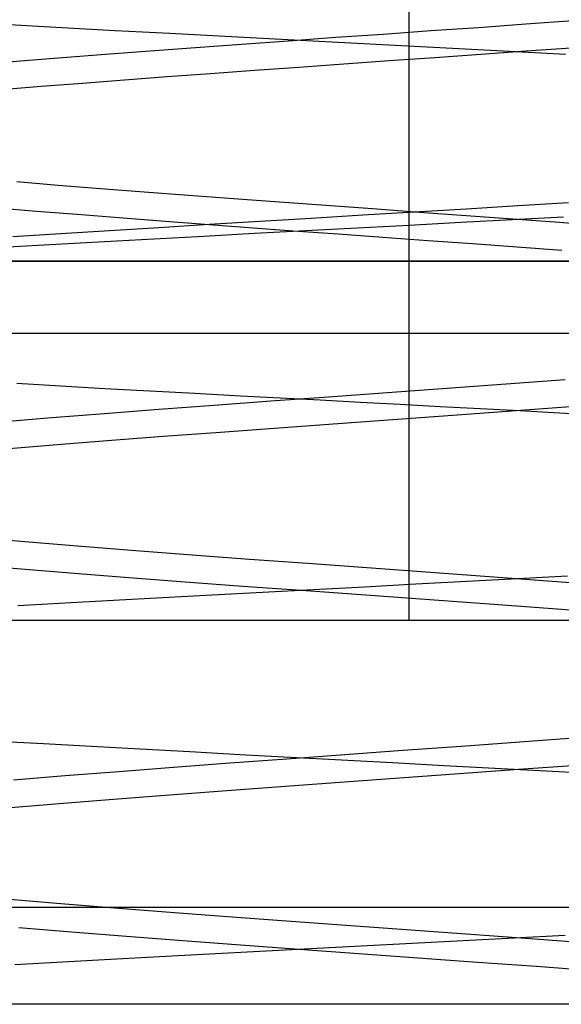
# Model space of a CAD drawing. Header units: millimetres. Extents: x 0 to 93, y 0 to 191.
# Tile 105 of 148: x 7.058 to 7.812, y 187.965 to 189.336. Entities that reach past the tile are written whole.
import ezdxf

# ---------------------------------------------------------------- set-up
doc = ezdxf.new("R2010")
doc.units = ezdxf.units.MM
doc.layers.add('MAIN-1', color=7, linetype='Continuous')
doc.layers.add('MAIN-2', color=7, linetype='Continuous')

msp = doc.modelspace()

# ---------------------------------------------------------------- linework, layer by layer
at = {"layer": 'MAIN-1'}
for p, q in [((10.1, 189), (1.1, 189)), ((1.9, 188.9), (91.1, 188.9)), ((91.1, 188.1), (1.9, 188.1))]:
    msp.add_line(p, q, dxfattribs=at)
at = {"layer": 'MAIN-2'}
for p, q in [((7.6, 188.5), (7.6, 190)), ((7.6, 188.5), (7.6, 190)), ((7.6, 188.5), (7.6, 190)), ((7.6, 188.5), (7.6, 190)), ((7.7623, 189.3305), (7.8278, 189.3351)), ((7.7623, 189.3305), (7.8278, 189.3351)), ((7.0432, 189.3297), (7.1163, 189.3256)), ((7.0432, 189.3297), (7.1163, 189.3256)), ((7.1163, 189.3256), (7.1909, 189.3216)), ((7.1163, 189.3256), (7.1909, 189.3216)), ((7.1909, 189.3216), (7.2667, 189.3175)), ((7.1909, 189.3216), (7.2667, 189.3175)), ((7.5639, 189.3165), (7.6301, 189.3212)), ((7.5639, 189.3165), (7.6301, 189.3212)), ((7.6301, 189.3212), (7.6963, 189.3258)), ((7.6301, 189.3212), (7.6963, 189.3258)), ((7.6963, 189.3258), (7.7623, 189.3305)), ((7.6963, 189.3258), (7.7623, 189.3305)), ((7.2667, 189.3175), (7.3439, 189.3134)), ((7.2667, 189.3175), (7.3439, 189.3134)), ((7.3439, 189.3134), (7.4221, 189.3093)), ((7.3439, 189.3134), (7.4221, 189.3093)), ((7.3667, 189.3025), (7.4319, 189.3072)), ((7.3667, 189.3025), (7.4319, 189.3072)), ((7.4221, 189.3093), (7.5011, 189.3051)), ((7.4221, 189.3093), (7.5011, 189.3051)), ((7.4319, 189.3072), (7.4977, 189.3119)), ((7.4319, 189.3072), (7.4977, 189.3119)), ((7.4977, 189.3119), (7.5639, 189.3165)), ((7.4977, 189.3119), (7.5639, 189.3165)), ((7.5011, 189.3051), (7.5806, 189.3009)), ((7.5011, 189.3051), (7.5806, 189.3009)), ((7.1774, 189.2884), (7.2392, 189.2931)), ((7.1774, 189.2884), (7.2392, 189.2931)), ((7.2392, 189.2931), (7.3023, 189.2978)), ((7.2392, 189.2931), (7.3023, 189.2978)), ((7.3023, 189.2978), (7.3667, 189.3025)), ((7.3023, 189.2978), (7.3667, 189.3025)), ((7.5806, 189.3009), (7.6602, 189.2967)), ((7.5806, 189.3009), (7.6602, 189.2967)), ((7.6602, 189.2967), (7.7395, 189.2926)), ((7.6602, 189.2967), (7.7395, 189.2926)), ((7.763, 189.2924), (7.6997, 189.2879)), ((7.763, 189.2924), (7.6997, 189.2879)), ((7.7395, 189.2926), (7.8182, 189.2884)), ((7.7395, 189.2926), (7.8182, 189.2884)), ((7.8255, 189.2968), (7.763, 189.2924)), ((7.8255, 189.2968), (7.763, 189.2924)), ((7.0027, 189.2744), (7.059, 189.2791)), ((7.0027, 189.2744), (7.059, 189.2791)), ((7.059, 189.2791), (7.1173, 189.2837)), ((7.059, 189.2791), (7.1173, 189.2837)), ((7.1173, 189.2837), (7.1774, 189.2884)), ((7.1173, 189.2837), (7.1774, 189.2884)), ((7.5722, 189.279), (7.509, 189.2745)), ((7.5722, 189.279), (7.509, 189.2745)), ((7.6359, 189.2835), (7.5722, 189.279)), ((7.6359, 189.2835), (7.5722, 189.279)), ((7.6997, 189.2879), (7.6359, 189.2835)), ((7.6997, 189.2879), (7.6359, 189.2835)), ((7.3847, 189.2657), (7.3235, 189.2612)), ((7.3847, 189.2657), (7.3235, 189.2612)), ((7.4465, 189.2701), (7.3847, 189.2657)), ((7.4465, 189.2701), (7.3847, 189.2657)), ((7.509, 189.2745), (7.4465, 189.2701)), ((7.509, 189.2745), (7.4465, 189.2701)), ((7.2037, 189.2523), (7.1451, 189.2478)), ((7.2037, 189.2523), (7.1451, 189.2478)), ((7.2632, 189.2568), (7.2037, 189.2523)), ((7.2632, 189.2568), (7.2037, 189.2523)), ((7.3235, 189.2612), (7.2632, 189.2568)), ((7.3235, 189.2612), (7.2632, 189.2568)), ((7.0878, 189.2433), (7.032, 189.2387)), ((7.0878, 189.2433), (7.032, 189.2387)), ((7.1451, 189.2478), (7.0878, 189.2433)), ((7.1451, 189.2478), (7.0878, 189.2433)), ((7.1112, 189.1057), (7.0536, 189.1104)), ((7.1112, 189.1057), (7.0536, 189.1104)), ((7.1704, 189.101), (7.1112, 189.1057)), ((7.1704, 189.101), (7.1112, 189.1057)), ((7.231, 189.0963), (7.1704, 189.101)), ((7.231, 189.0963), (7.1704, 189.101)), ((7.2928, 189.0916), (7.231, 189.0963)), ((7.2928, 189.0916), (7.231, 189.0963)), ((7.3556, 189.0869), (7.2928, 189.0916)), ((7.3556, 189.0869), (7.2928, 189.0916)), ((7.4194, 189.0822), (7.3556, 189.0869)), ((7.4194, 189.0822), (7.3556, 189.0869)), ((7.0262, 189.0745), (7.0813, 189.07)), ((7.0262, 189.0745), (7.0813, 189.07)), ((7.4838, 189.0775), (7.4194, 189.0822)), ((7.4838, 189.0775), (7.4194, 189.0822)), ((7.5487, 189.0728), (7.4838, 189.0775)), ((7.5487, 189.0728), (7.4838, 189.0775)), ((7.6139, 189.068), (7.5487, 189.0728)), ((7.6139, 189.068), (7.5487, 189.0728)), ((7.6076, 189.0688), (7.6796, 189.0732)), ((7.6076, 189.0688), (7.6796, 189.0732)), ((7.6796, 189.0732), (7.7511, 189.0775)), ((7.6796, 189.0732), (7.7511, 189.0775)), ((7.7511, 189.0775), (7.8219, 189.0818)), ((7.7511, 189.0775), (7.8219, 189.0818)), ((7.0813, 189.07), (7.1378, 189.0654)), ((7.0813, 189.07), (7.1378, 189.0654)), ((7.1378, 189.0654), (7.1957, 189.0609)), ((7.1378, 189.0654), (7.1957, 189.0609)), ((7.1957, 189.0609), (7.2549, 189.0563)), ((7.1957, 189.0609), (7.2549, 189.0563)), ((7.3921, 189.0558), (7.4635, 189.0601)), ((7.3921, 189.0558), (7.4635, 189.0601)), ((7.4635, 189.0601), (7.5355, 189.0645)), ((7.4635, 189.0601), (7.5355, 189.0645)), ((7.5355, 189.0645), (7.6076, 189.0688)), ((7.5355, 189.0645), (7.6076, 189.0688)), ((7.6792, 189.0633), (7.6139, 189.068)), ((7.6792, 189.0633), (7.6139, 189.068)), ((7.7444, 189.0586), (7.6792, 189.0633)), ((7.7444, 189.0586), (7.6792, 189.0633)), ((7.8149, 189.0614), (7.7438, 189.0576)), ((7.8149, 189.0614), (7.7438, 189.0576)), ((7.8093, 189.0539), (7.7444, 189.0586)), ((7.8093, 189.0539), (7.7444, 189.0586)), ((7.1826, 189.043), (7.2514, 189.0472)), ((7.1826, 189.043), (7.2514, 189.0472)), ((7.2514, 189.0472), (7.3213, 189.0515)), ((7.2514, 189.0472), (7.3213, 189.0515)), ((7.2549, 189.0563), (7.3153, 189.0518)), ((7.2549, 189.0563), (7.3153, 189.0518)), ((7.3153, 189.0518), (7.3767, 189.0472)), ((7.3153, 189.0518), (7.3767, 189.0472)), ((7.3213, 189.0515), (7.3921, 189.0558)), ((7.3213, 189.0515), (7.3921, 189.0558)), ((7.3767, 189.0472), (7.4387, 189.0426)), ((7.3767, 189.0472), (7.4387, 189.0426)), ((7.5276, 189.0462), (7.4557, 189.0423)), ((7.5276, 189.0462), (7.4557, 189.0423)), ((7.5998, 189.05), (7.5276, 189.0462)), ((7.5998, 189.05), (7.5276, 189.0462)), ((7.672, 189.0538), (7.5998, 189.05)), ((7.672, 189.0538), (7.5998, 189.05)), ((7.7438, 189.0576), (7.672, 189.0538)), ((7.7438, 189.0576), (7.672, 189.0538)), ((7.8735, 189.0491), (7.8093, 189.0539)), ((7.8735, 189.0491), (7.8093, 189.0539)), ((7.0482, 189.0345), (7.1149, 189.0387)), ((7.0482, 189.0345), (7.1149, 189.0387)), ((7.1149, 189.0387), (7.1826, 189.043)), ((7.1149, 189.0387), (7.1826, 189.043)), ((7.2444, 189.031), (7.1758, 189.0272)), ((7.2444, 189.031), (7.1758, 189.0272)), ((7.314, 189.0347), (7.2444, 189.031)), ((7.314, 189.0347), (7.2444, 189.031)), ((7.3845, 189.0385), (7.314, 189.0347)), ((7.3845, 189.0385), (7.314, 189.0347)), ((7.4557, 189.0423), (7.3845, 189.0385)), ((7.4557, 189.0423), (7.3845, 189.0385)), ((7.4387, 189.0426), (7.501, 189.0381)), ((7.4387, 189.0426), (7.501, 189.0381)), ((7.501, 189.0381), (7.5634, 189.0336)), ((7.501, 189.0381), (7.5634, 189.0336)), ((7.5634, 189.0336), (7.6258, 189.0291)), ((7.5634, 189.0336), (7.6258, 189.0291)), ((7.1083, 189.0234), (7.0419, 189.0197)), ((7.1083, 189.0234), (7.0419, 189.0197)), ((7.1758, 189.0272), (7.1083, 189.0234)), ((7.1758, 189.0272), (7.1083, 189.0234)), ((7.6258, 189.0291), (7.6882, 189.0246)), ((7.6258, 189.0291), (7.6882, 189.0246)), ((7.6882, 189.0246), (7.7504, 189.02)), ((7.6882, 189.0246), (7.7504, 189.02)), ((7.7504, 189.02), (7.8123, 189.0155)), ((7.7504, 189.02), (7.8123, 189.0155)), ((1.1, 189), (10.1, 189)), ((2.5, 189), (90.5, 189)), ((7.6, 188.5), (7.6, 189)), ((7.6, 188.5), (7.6, 189)), ((7.6, 188.5), (7.6, 189)), ((7.6, 188.5), (7.6, 189)), ((7.0539, 188.83), (7.1147, 188.8265)), ((7.0539, 188.83), (7.1147, 188.8265)), ((7.1147, 188.8265), (7.1764, 188.823)), ((7.1147, 188.8265), (7.1764, 188.823)), ((7.7352, 188.8289), (7.6525, 188.8229)), ((7.7352, 188.8289), (7.6525, 188.8229)), ((7.817, 188.8349), (7.7352, 188.8289)), ((7.817, 188.8349), (7.7352, 188.8289)), ((7.1764, 188.823), (7.2388, 188.8195)), ((7.1764, 188.823), (7.2388, 188.8195)), ((7.2388, 188.8195), (7.3018, 188.8161)), ((7.2388, 188.8195), (7.3018, 188.8161)), ((7.3018, 188.8161), (7.3653, 188.8127)), ((7.3018, 188.8161), (7.3653, 188.8127)), ((7.3653, 188.8127), (7.4205, 188.8097)), ((7.3653, 188.8127), (7.4205, 188.8097)), ((7.5696, 188.8169), (7.4877, 188.8109)), ((7.5696, 188.8169), (7.4877, 188.8109)), ((7.6525, 188.8229), (7.5696, 188.8169)), ((7.6525, 188.8229), (7.5696, 188.8169)), ((7.3287, 188.7992), (7.2514, 188.7934)), ((7.3287, 188.7992), (7.2514, 188.7934)), ((7.4074, 188.8051), (7.3287, 188.7992)), ((7.4074, 188.8051), (7.3287, 188.7992)), ((7.4877, 188.8109), (7.4074, 188.8051)), ((7.4877, 188.8109), (7.4074, 188.8051)), ((7.4205, 188.8097), (7.476, 188.8068)), ((7.4205, 188.8097), (7.476, 188.8068)), ((7.476, 188.8068), (7.5316, 188.8038)), ((7.476, 188.8068), (7.5316, 188.8038)), ((7.5316, 188.8038), (7.5873, 188.8009)), ((7.5316, 188.8038), (7.5873, 188.8009)), ((7.5873, 188.8009), (7.643, 188.7979)), ((7.5873, 188.8009), (7.643, 188.7979)), ((7.643, 188.7979), (7.6987, 188.7949)), ((7.643, 188.7979), (7.6987, 188.7949)), ((7.8307, 188.7977), (7.7491, 188.7917)), ((7.8307, 188.7977), (7.7491, 188.7917)), ((7.1759, 188.7876), (7.1025, 188.7817)), ((7.1759, 188.7876), (7.1025, 188.7817)), ((7.2514, 188.7934), (7.1759, 188.7876)), ((7.2514, 188.7934), (7.1759, 188.7876)), ((7.6666, 188.7857), (7.5836, 188.7797)), ((7.6666, 188.7857), (7.5836, 188.7797)), ((7.7491, 188.7917), (7.6666, 188.7857)), ((7.7491, 188.7917), (7.6666, 188.7857)), ((7.6987, 188.7949), (7.7541, 188.792)), ((7.6987, 188.7949), (7.7541, 188.792)), ((7.7541, 188.792), (7.8094, 188.789)), ((7.7541, 188.792), (7.8094, 188.789)), ((7.8094, 188.789), (7.8643, 188.7859)), ((7.8094, 188.789), (7.8643, 188.7859)), ((7.1025, 188.7817), (7.0317, 188.7758)), ((7.1025, 188.7817), (7.0317, 188.7758)), ((7.5008, 188.7737), (7.4185, 188.7677)), ((7.5008, 188.7737), (7.4185, 188.7677)), ((7.5836, 188.7797), (7.5008, 188.7737)), ((7.5836, 188.7797), (7.5008, 188.7737)), ((7.3372, 188.7617), (7.2575, 188.7557)), ((7.3372, 188.7617), (7.2575, 188.7557)), ((7.4185, 188.7677), (7.3372, 188.7617)), ((7.4185, 188.7677), (7.3372, 188.7617)), ((7.1044, 188.7437), (7.0319, 188.7377)), ((7.1044, 188.7437), (7.0319, 188.7377)), ((7.1797, 188.7497), (7.1044, 188.7437)), ((7.1797, 188.7497), (7.1044, 188.7437)), ((7.2575, 188.7557), (7.1797, 188.7497)), ((7.2575, 188.7557), (7.1797, 188.7497)), ((7.0007, 188.6149), (7.0707, 188.609)), ((7.0007, 188.6149), (7.0707, 188.609)), ((7.0707, 188.609), (7.1438, 188.6031)), ((7.0707, 188.609), (7.1438, 188.6031)), ((7.1438, 188.6031), (7.2196, 188.5972)), ((7.1438, 188.6031), (7.2196, 188.5972)), ((7.2196, 188.5972), (7.2977, 188.5912)), ((7.2196, 188.5972), (7.2977, 188.5912)), ((7.2977, 188.5912), (7.3776, 188.5853)), ((7.2977, 188.5912), (7.3776, 188.5853)), ((7.3776, 188.5853), (7.4589, 188.5793)), ((7.3776, 188.5853), (7.4589, 188.5793)), ((7.4589, 188.5793), (7.541, 188.5733)), ((7.4589, 188.5793), (7.541, 188.5733)), ((6.9891, 188.5777), (7.0597, 188.5717)), ((6.9891, 188.5777), (7.0597, 188.5717)), ((7.0597, 188.5717), (7.1334, 188.5657)), ((7.0597, 188.5717), (7.1334, 188.5657)), ((7.1334, 188.5657), (7.2097, 188.5597)), ((7.1334, 188.5657), (7.2097, 188.5597)), ((7.541, 188.5733), (7.6233, 188.5674)), ((7.541, 188.5733), (7.6233, 188.5674)), ((7.6233, 188.5674), (7.7053, 188.5614)), ((7.6233, 188.5674), (7.7053, 188.5614)), ((7.2097, 188.5597), (7.2883, 188.5537)), ((7.2097, 188.5597), (7.2883, 188.5537)), ((7.2883, 188.5537), (7.3686, 188.5477)), ((7.2883, 188.5537), (7.3686, 188.5477)), ((7.6093, 188.5506), (7.6803, 188.5544)), ((7.6093, 188.5506), (7.6803, 188.5544)), ((7.6803, 188.5544), (7.7507, 188.5582)), ((7.6803, 188.5544), (7.7507, 188.5582)), ((7.7053, 188.5614), (7.7866, 188.5555)), ((7.7053, 188.5614), (7.7866, 188.5555)), ((7.7507, 188.5582), (7.8204, 188.562)), ((7.7507, 188.5582), (7.8204, 188.562)), ((7.7866, 188.5555), (7.8668, 188.5496)), ((7.7866, 188.5555), (7.8668, 188.5496)), ((7.3258, 188.5353), (7.396, 188.5391)), ((7.3258, 188.5353), (7.396, 188.5391)), ((7.3686, 188.5477), (7.4503, 188.5417)), ((7.3686, 188.5477), (7.4503, 188.5417)), ((7.396, 188.5391), (7.4669, 188.5429)), ((7.396, 188.5391), (7.4669, 188.5429)), ((7.4503, 188.5417), (7.5329, 188.5357)), ((7.4503, 188.5417), (7.5329, 188.5357)), ((7.4669, 188.5429), (7.538, 188.5467)), ((7.4669, 188.5429), (7.538, 188.5467)), ((7.538, 188.5467), (7.6093, 188.5506)), ((7.538, 188.5467), (7.6093, 188.5506)), ((7.0551, 188.5206), (7.121, 188.5242)), ((7.0551, 188.5206), (7.121, 188.5242)), ((7.121, 188.5242), (7.1882, 188.5279)), ((7.121, 188.5242), (7.1882, 188.5279)), ((7.1882, 188.5279), (7.2565, 188.5316)), ((7.1882, 188.5279), (7.2565, 188.5316)), ((7.2565, 188.5316), (7.3258, 188.5353)), ((7.2565, 188.5316), (7.3258, 188.5353)), ((7.5329, 188.5357), (7.6159, 188.5297)), ((7.5329, 188.5357), (7.6159, 188.5297)), ((7.6159, 188.5297), (7.6987, 188.5237)), ((7.6159, 188.5297), (7.6987, 188.5237)), ((7.6987, 188.5237), (7.781, 188.5177)), ((7.6987, 188.5237), (7.781, 188.5177)), ((7.781, 188.5177), (7.8623, 188.5117)), ((7.781, 188.5177), (7.8623, 188.5117)), ((4.8475, 188.5), (7.6, 188.5)), ((7.6, 188.5), (7.6, 188.5)), ((7.6, 188.5), (7.6, 188.5)), ((7.6, 188.5), (10.3525, 188.5)), ((7.6, 188.5), (7.6, 188.5)), ((7.6, 188.5), (7.6, 188.5)), ((7.091, 188.3277), (7.0253, 188.3313)), ((7.091, 188.3277), (7.0253, 188.3313)), ((7.835, 188.3362), (7.7541, 188.3303)), ((7.835, 188.3362), (7.7541, 188.3303)), ((7.1578, 188.324), (7.091, 188.3277)), ((7.1578, 188.324), (7.091, 188.3277)), ((7.2256, 188.3203), (7.1578, 188.324)), ((7.2256, 188.3203), (7.1578, 188.324)), ((7.2945, 188.3165), (7.2256, 188.3203)), ((7.2945, 188.3165), (7.2256, 188.3203)), ((7.5913, 188.3185), (7.5102, 188.3126)), ((7.5913, 188.3185), (7.5102, 188.3126)), ((7.6728, 188.3243), (7.5913, 188.3185)), ((7.6728, 188.3243), (7.5913, 188.3185)), ((7.7541, 188.3303), (7.6728, 188.3243)), ((7.7541, 188.3303), (7.6728, 188.3243)), ((7.3643, 188.3127), (7.2945, 188.3165)), ((7.3643, 188.3127), (7.2945, 188.3165)), ((7.4297, 188.3067), (7.3502, 188.3008)), ((7.4297, 188.3067), (7.3502, 188.3008)), ((7.4347, 188.3089), (7.3643, 188.3127)), ((7.4347, 188.3089), (7.3643, 188.3127)), ((7.5102, 188.3126), (7.4297, 188.3067)), ((7.5102, 188.3126), (7.4297, 188.3067)), ((7.5056, 188.3051), (7.4347, 188.3089)), ((7.5056, 188.3051), (7.4347, 188.3089)), ((7.5767, 188.3012), (7.5056, 188.3051)), ((7.5767, 188.3012), (7.5056, 188.3051)), ((7.2721, 188.295), (7.1956, 188.2891)), ((7.2721, 188.295), (7.1956, 188.2891)), ((7.3502, 188.3008), (7.2721, 188.295)), ((7.3502, 188.3008), (7.2721, 188.295)), ((7.648, 188.2974), (7.5767, 188.3012)), ((7.648, 188.2974), (7.5767, 188.3012)), ((7.7194, 188.2936), (7.648, 188.2974)), ((7.7194, 188.2936), (7.648, 188.2974)), ((7.752, 188.2919), (7.6694, 188.2859)), ((7.752, 188.2919), (7.6694, 188.2859)), ((7.7906, 188.2898), (7.7194, 188.2936)), ((7.7906, 188.2898), (7.7194, 188.2936)), ((7.8337, 188.2979), (7.752, 188.2919)), ((7.8337, 188.2979), (7.752, 188.2919)), ((7.1211, 188.2832), (7.049, 188.2773)), ((7.1211, 188.2832), (7.049, 188.2773)), ((7.1956, 188.2891), (7.1211, 188.2832)), ((7.1956, 188.2891), (7.1211, 188.2832)), ((7.5864, 188.2799), (7.5036, 188.2739)), ((7.5864, 188.2799), (7.5036, 188.2739)), ((7.6694, 188.2859), (7.5864, 188.2799)), ((7.6694, 188.2859), (7.5864, 188.2799)), ((7.8614, 188.2861), (7.7906, 188.2898)), ((7.8614, 188.2861), (7.7906, 188.2898)), ((7.4213, 188.2679), (7.3401, 188.2619)), ((7.4213, 188.2679), (7.3401, 188.2619)), ((7.5036, 188.2739), (7.4213, 188.2679)), ((7.5036, 188.2739), (7.4213, 188.2679)), ((7.1825, 188.2499), (7.1071, 188.2439)), ((7.1825, 188.2499), (7.1071, 188.2439)), ((7.2603, 188.2559), (7.1825, 188.2499)), ((7.2603, 188.2559), (7.1825, 188.2499)), ((7.3401, 188.2619), (7.2603, 188.2559)), ((7.3401, 188.2619), (7.2603, 188.2559)), ((7.1071, 188.2439), (7.0343, 188.2379)), ((7.1071, 188.2439), (7.0343, 188.2379)), ((91.1, 188.1), (1.9, 188.1)), ((7.0435, 188.1113), (7.1151, 188.1054)), ((7.0435, 188.1113), (7.1151, 188.1054)), ((7.1151, 188.1054), (7.1897, 188.0995)), ((7.1151, 188.1054), (7.1897, 188.0995)), ((7.1897, 188.0995), (7.2671, 188.0935)), ((7.1897, 188.0995), (7.2671, 188.0935)), ((7.2671, 188.0935), (7.347, 188.0875)), ((7.2671, 188.0935), (7.347, 188.0875)), ((7.347, 188.0875), (7.429, 188.0815)), ((7.347, 188.0875), (7.429, 188.0815)), ((7.0565, 188.072), (7.1301, 188.066)), ((7.0565, 188.072), (7.1301, 188.066)), ((7.429, 188.0815), (7.5121, 188.0754)), ((7.429, 188.0815), (7.5121, 188.0754)), ((7.5121, 188.0754), (7.5957, 188.0694)), ((7.5121, 188.0754), (7.5957, 188.0694)), ((7.1301, 188.066), (7.2064, 188.06)), ((7.1301, 188.066), (7.2064, 188.06)), ((7.2064, 188.06), (7.285, 188.054)), ((7.2064, 188.06), (7.285, 188.054)), ((7.5957, 188.0694), (7.6792, 188.0633)), ((7.5957, 188.0694), (7.6792, 188.0633)), ((7.6752, 188.0539), (7.7462, 188.0577)), ((7.6752, 188.0539), (7.7462, 188.0577)), ((7.6792, 188.0633), (7.7622, 188.0573)), ((7.6792, 188.0633), (7.7622, 188.0573)), ((7.7462, 188.0577), (7.8171, 188.0616)), ((7.7462, 188.0577), (7.8171, 188.0616)), ((7.7622, 188.0573), (7.8442, 188.0512)), ((7.7622, 188.0573), (7.8442, 188.0512)), ((7.285, 188.054), (7.3653, 188.048)), ((7.285, 188.054), (7.3653, 188.048)), ((7.3653, 188.048), (7.447, 188.042)), ((7.3653, 188.048), (7.447, 188.042)), ((7.4624, 188.0427), (7.5332, 188.0464)), ((7.4624, 188.0427), (7.5332, 188.0464)), ((7.5332, 188.0464), (7.6042, 188.0501)), ((7.5332, 188.0464), (7.6042, 188.0501)), ((7.6042, 188.0501), (7.6752, 188.0539)), ((7.6042, 188.0501), (7.6752, 188.0539)), ((7.1843, 188.0279), (7.2526, 188.0316)), ((7.1843, 188.0279), (7.2526, 188.0316)), ((7.2526, 188.0316), (7.3218, 188.0353)), ((7.2526, 188.0316), (7.3218, 188.0353)), ((7.3218, 188.0353), (7.3919, 188.039)), ((7.3218, 188.0353), (7.3919, 188.039)), ((7.3919, 188.039), (7.4624, 188.0427)), ((7.3919, 188.039), (7.4624, 188.0427)), ((7.447, 188.042), (7.5295, 188.036)), ((7.447, 188.042), (7.5295, 188.036)), ((7.5295, 188.036), (7.6124, 188.03)), ((7.5295, 188.036), (7.6124, 188.03)), ((7.6124, 188.03), (7.6952, 188.024)), ((7.6124, 188.03), (7.6952, 188.024)), ((7.0511, 188.0204), (7.1172, 188.0241)), ((7.0511, 188.0204), (7.1172, 188.0241)), ((7.1172, 188.0241), (7.1843, 188.0279)), ((7.1172, 188.0241), (7.1843, 188.0279)), ((7.6952, 188.024), (7.7774, 188.018)), ((7.6952, 188.024), (7.7774, 188.018)), ((7.7774, 188.018), (7.8587, 188.012)), ((7.7774, 188.018), (7.8587, 188.012)), ((10.1, 187.9651), (1.1, 187.9651)), ((10.1, 187.9651), (1.9, 187.9651))]:
    msp.add_line(p, q, dxfattribs=at)

doc.saveas('drawing.dxf')
